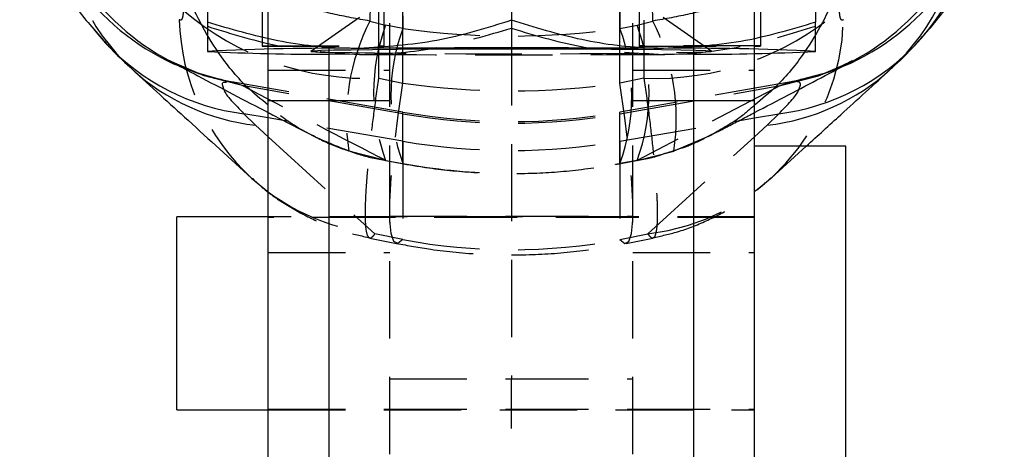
# Model space of a CAD drawing. Extents: x 29 to 404, y 27 to 256.
# Tile 21 of 40: x 223.73 to 239.92, y 197.47 to 204.53. Entities that reach past the tile are written whole.
import ezdxf

# ---------------------------------------------------------------- set-up
doc = ezdxf.new("R2010")
doc.units = 0
doc.linetypes.add('HIDDEN', pattern=[1.905, 1.27, -0.635])
doc.layers.get('0').update_dxf_attribs({"linetype": 'CONTINUOUS'})

msp = doc.modelspace()

# ---------------------------------------------------------------- linework, layer by layer
at = {"color": 7, "linetype": 'HIDDEN'}
for p, q in [((228.81165, 226.95492), (228.81165, 204.02656)), ((234.81165, 204.02656), (234.81165, 226.95492)), ((227.71165, 210.52285), (227.71165, 204.09754)), ((229.71165, 210.52285), (229.71165, 204.09754)), ((233.91165, 210.52285), (233.91165, 204.09754)), ((235.91165, 210.52285), (235.91165, 204.09754)), ((227.81165, 204.15394), (227.81165, 210.20298)), ((229.81165, 203.20298), (229.81165, 210.20298)), ((233.81165, 203.20298), (233.81165, 210.20298)), ((235.81165, 204.14989), (235.81165, 210.20298)), ((229.63082, 203.56909), (229.63439, 208.33616)), ((230.02664, 203.48937), (230.02664, 208.37533)), ((233.59665, 203.48937), (233.59665, 208.37533)), ((233.98891, 208.33616), (233.99247, 203.56909)), ((233.59665, 204.72049), (233.59665, 204.38994)), ((229.31198, 204.5687), (228.51637, 204.01172)), ((230.02664, 204.5958), (230.02664, 204.38994)), ((235.10693, 204.01172), (234.31132, 204.5687)), ((229.4849, 204.5097), (229.74282, 204.44228)), ((230.02664, 204.38994), (229.74282, 204.44228)), ((231.81165, 204.52301), (231.81165, 204.39232)), ((231.81165, 204.39232), (231.81165, 198.62619)), ((233.59665, 204.38994), (233.88048, 204.44228)), ((233.88048, 204.44228), (234.1384, 204.5097)), ((227.71165, 204.10357), (229.71165, 204.10357)), ((227.71165, 204.09754), (229.71165, 204.09754)), ((235.91165, 204.10357), (233.91165, 204.10357)), ((233.91165, 204.09754), (235.91165, 204.09754)), ((229.31165, 203.96211), (228.81165, 203.96584)), ((234.81165, 203.96584), (234.31165, 203.96211)), ((227.81165, 203.70298), (229.81165, 203.70298)), ((229.63082, 203.56909), (230.02664, 203.48937)), ((233.99247, 203.56909), (233.59665, 203.48937)), ((233.81165, 203.70298), (235.81165, 203.70298)), ((227.22533, 203.50559), (227.05929, 203.53838)), ((227.22533, 203.50559), (227.20987, 203.50471)), ((230.02664, 203.0121), (227.21056, 203.50865)), ((227.38468, 203.4503), (227.22533, 203.50559)), ((230.02664, 202.98496), (227.38468, 203.4503)), ((236.41543, 203.50912), (233.59665, 203.0121)), ((233.59665, 202.98496), (236.23862, 203.4503)), ((236.23862, 203.4503), (233.88048, 202.21835)), ((236.39797, 203.50559), (236.23862, 203.4503)), ((228.81165, 203.20298), (229.81165, 203.20298)), ((229.81165, 187.85987), (229.81165, 203.20298)), ((233.81165, 203.20298), (234.81165, 203.20298)), ((233.81165, 187.85987), (233.81165, 203.20298)), ((230.02664, 202.53392), (227.81165, 202.91689)), ((230.02664, 202.53392), (230.02664, 203.00963)), ((230.02664, 202.16601), (230.02664, 202.98496)), ((233.59665, 202.53392), (233.59665, 203.00963)), ((233.59665, 202.16601), (233.59665, 202.98496)), ((233.59665, 202.53392), (235.81165, 202.91689)), ((227.81165, 202.60692), (229.56581, 201.00831)), ((234.05749, 201.00831), (235.81165, 202.60692)), ((235.04755, 202.61225), (234.48488, 202.37233)), ((230.02664, 202.53392), (230.02664, 200.91549)), ((233.59665, 202.53392), (233.59665, 200.91549)), ((236.08548, 201.92684), (236.66304, 202.45298)), ((229.74282, 202.21835), (229.13842, 202.37233)), ((233.88048, 202.21835), (234.48488, 202.37233)), ((234.37016, 202.34424), (234.49024, 202.38247)), ((229.72455, 202.21908), (230.00837, 202.16673)), ((229.74282, 202.21835), (230.02664, 202.16601)), ((233.88048, 202.21835), (233.59665, 202.16601)), ((233.61492, 202.16673), (233.89875, 202.21908)), ((229.81165, 201.30189), (231.81165, 201.30189)), ((231.81165, 201.30189), (233.81165, 201.30189)), ((235.81165, 201.29048), (227.81165, 201.29048)), ((229.81165, 201.27798), (227.81165, 201.27798)), ((231.81165, 201.27798), (229.81165, 201.27798)), ((233.81165, 201.27798), (231.81165, 201.27798)), ((235.81165, 201.27798), (233.81165, 201.27798)), ((230.02664, 200.91549), (229.56581, 201.00831)), ((233.59665, 200.91549), (234.05749, 201.00831)), ((229.48428, 200.94026), (229.92316, 200.85186)), ((233.70014, 200.85186), (234.13902, 200.94026)), ((227.81165, 200.70298), (229.81165, 200.70298)), ((233.81165, 200.70298), (235.81165, 200.70298)), ((229.81165, 198.62619), (231.81165, 198.62619)), ((231.81165, 195.90525), (231.81165, 198.62619)), ((231.81165, 198.62619), (233.81165, 198.62619)), ((227.81165, 198.12798), (229.81165, 198.12798)), ((227.81165, 198.11548), (235.81165, 198.11548)), ((229.81165, 198.12798), (231.81165, 198.12798)), ((231.81165, 198.12798), (233.81165, 198.12798)), ((233.81165, 198.12798), (235.81165, 198.12798))]:
    msp.add_line(p, q, dxfattribs=at)
at = {"color": 7, "linetype": 'CONTINUOUS'}
for p, q in [((226.81165, 208.59691), (226.81165, 204.49034)), ((231.81165, 208.62959), (231.81165, 204.52301)), ((236.81165, 208.59691), (236.81165, 204.49034)), ((227.81165, 203.20298), (227.81165, 204.15394)), ((235.81165, 203.20298), (235.81165, 204.14989)), ((226.81165, 204.01056), (226.81261, 204.01)), ((228.81165, 204.02656), (228.81165, 191.95763)), ((234.81165, 191.95763), (234.81165, 204.02656)), ((236.81069, 204.01), (236.81165, 204.01056)), ((227.81165, 203.20298), (228.81165, 203.20298)), ((227.81165, 191.9511), (227.81165, 203.20298)), ((234.81165, 203.20298), (235.81165, 203.20298)), ((235.81165, 191.9511), (235.81165, 203.20298)), ((227.41343, 202.98575), (227.60434, 202.79585)), ((236.01896, 202.79585), (236.20987, 202.98575)), ((237.31165, 202.45298), (235.81165, 202.45298)), ((237.31165, 196.95298), (237.31165, 202.45298)), ((227.53802, 201.92641), (227.81899, 201.69573)), ((227.81165, 201.29048), (226.31165, 201.29048)), ((226.31165, 198.11548), (226.31165, 201.29048)), ((226.31165, 198.11548), (227.81165, 198.11548))]:
    msp.add_line(p, q, dxfattribs=at)
at = {"color": 8, "linetype": 'CONTINUOUS'}
for p, q in [((227.81165, 202.91689), (227.41343, 202.98575)), ((235.81165, 202.91689), (236.20987, 202.98575)), ((227.60434, 202.79585), (227.81165, 202.60692)), ((235.81165, 202.60692), (236.01896, 202.79585))]:
    msp.add_line(p, q, dxfattribs=at)
at = {"color": 7, "linetype": 'CONTINUOUS', "flags": 128}
msp.add_lwpolyline([(234.81165, 203.99567), (234.84363, 203.99649), (235.01159, 204.00219), (235.09667, 204.00811), (235.09667, 204.01412), (235.01159, 204.02004), (234.84363, 204.02573), (234.59715, 204.03105), (234.27852, 204.03585), (233.896, 204.04001), (233.4595, 204.04342), (232.98032, 204.04599), (232.47088, 204.04766), (231.94435, 204.04839), (231.4144, 204.04814), (230.89473, 204.04694), (230.3988, 204.04481), (229.93947, 204.04181), (229.52863, 204.03802), (229.17692, 204.03352), (228.89345, 204.02845), (228.68555, 204.02293), (228.55862, 204.0171), (228.51594, 204.01111), (228.51594, 204.01111)], dxfattribs=at)
at = {"color": 7, "linetype": 'HIDDEN', "flags": 128}
for points in [[(227.38468, 203.4503), (226.75961, 203.6094), (226.1913, 203.85538)], [(227.05929, 203.53838), (226.6029, 203.66752), (226.26535, 203.80271)], [(236.23862, 203.4503), (236.86369, 203.6094), (237.43121, 203.85496)], [(236.39797, 203.50559), (237.0204, 203.66752), (237.39438, 203.81948)], [(230.02664, 200.91549), (229.94422, 200.85212), (229.88072, 200.88503), (229.83757, 201.0135), (229.81575, 201.23461), (229.81575, 201.54337), (229.83757, 201.93281), (229.88072, 202.39414), (229.94422, 202.91693), (230.02664, 203.48937)], [(233.59665, 200.91549), (233.67908, 200.85212), (233.74258, 200.88503), (233.78573, 201.0135), (233.80755, 201.23461), (233.80755, 201.54337), (233.78573, 201.93281), (233.74258, 202.39414), (233.67908, 202.91693), (233.59665, 203.48937)]]:
    msp.add_lwpolyline(points, dxfattribs=at)
at = {"color": 8, "linetype": 'CONTINUOUS'}
for centre, radius, start, end in [((227.94378, 207.47293), 4.0358, 186.35724, 245.42483), ((228.06947, 207.39056), 4.00312, 186.075827, 242.019153), ((235.67919, 207.47305), 4.03614, 295.148031, 353.641605), ((235.55384, 207.39056), 4.00312, 297.967898, 353.924203), ((227.87751, 206.69951), 3.74265, 222.975347, 262.876991), ((235.74593, 206.69909), 3.74221, 277.121672, 317.330562), ((228.02122, 206.41494), 3.64302, 227.767623, 263.429148), ((235.60208, 206.41495), 3.64303, 276.570883, 312.220092)]:
    msp.add_arc(centre, radius, start, end, dxfattribs=at)
at = {"color": 7, "linetype": 'HIDDEN'}
for centre, radius, start, end in [((228.06697, 206.42428), 3.68079, 181.576695, 227.33807), ((235.55639, 206.42426), 3.68073, 312.649404, 358.423623), ((227.87499, 206.67648), 3.72513, 188.257979, 222.742594), ((235.74794, 206.67659), 3.72552, 317.56404, 351.741089), ((229.44908, 208.22237), 4.65683, 229.332885, 272.236729), ((234.17422, 208.22237), 4.65683, 267.763271, 310.667115), ((230.028, 204.63621), 3.68008, 181.61759, 227.420717), ((232.63936, 202.90157), 3.54071, 152.987695, 188.596358), ((232.79347, 203.33032), 3.24699, 159.973218, 200.026782), ((233.0773, 203.27798), 3.24699, 159.973215, 200.026785), ((230.546, 203.27798), 3.24699, 339.973215, 20.026785), ((230.82983, 203.33032), 3.24699, 339.973218, 20.026782), ((233.63615, 204.62272), 3.63888, 276.649085, 358.576618), ((230.98394, 202.90157), 3.54071, 351.403642, 27.012305), ((231.81165, 390.28524), 186.31373, 269.0773907, 270.9226093), ((231.81165, 611.08404), 407.12961, 269.6481702, 270.3518298), ((231.81165, 213.13536), 10.27943, 260, 280), ((231.81165, 213.11956), 10.29059, 260.010958, 279.989042), ((231.81165, 212.86016), 10.47939, 260.19271, 279.80729), ((229.98538, 204.63765), 3.65351, 233.632515, 263.405521)]:
    msp.add_arc(centre, radius, start, end, dxfattribs=at)
at = {"color": 7, "linetype": 'CONTINUOUS'}
for centre, radius, start, end in [((228.87906, 162.33851), 41.72386, 89.405955, 92.840163), ((231.81165, -203.10625), 407.17405, 89.6482086, 90.3517914), ((234.74424, 162.33851), 41.72386, 87.159837, 90.594045), ((228.60805, 239.17084), 35.20559, 267.075161, 270.331358), ((228.79624, 206.53951), 2.54389, 263.674126, 270.347178), ((235.01525, 239.17084), 35.20559, 269.668642, 272.924839)]:
    msp.add_arc(centre, radius, start, end, dxfattribs=at)
at = {"color": 7, "linetype": 'HIDDEN'}
for centre, major_axis, ratio, start_param, end_param in [((231.81165, 212.64359), (10.27943, 0), 0.81531462, 4.53785606, 4.88692191), ((231.81165, 211.78636), (10.27943, 0), 0.81959664, 4.53785606, 4.88692191), ((231.81165, 212.64359), (0, 10.63921), 0.96618429, 2.96705973, 3.12205896), ((231.81165, 212.64359), (0, 10.63921), 0.96618429, 3.30882897, 3.31612558), ((231.81165, 211.78636), (0, 11.03857), 0.93122891, 2.96705973, 3.31612558)]:
    msp.add_ellipse(centre, major_axis=major_axis, ratio=ratio, start_param=start_param, end_param=end_param, dxfattribs=at)
for points, knots in [([(229.57935, 213.21941), (229.56591, 211.76451), (229.53909, 208.86118), (229.50294, 205.95804), (229.4849, 204.5097)], [0, 0, 0, 0, 0.50111326, 1, 1, 1, 1]), ([(234.1384, 204.5097), (234.12036, 205.95804), (234.08421, 208.86118), (234.05739, 211.76451), (234.04395, 213.21941)], [0, 0, 0, 0, 0.49888674, 1, 1, 1, 1]), ([(229.4849, 204.5097), (229.27903, 204.54617), (228.86723, 204.61912), (228.26398, 204.78697), (227.69725, 205.00171), (227.16949, 205.25801), (226.93055, 205.45733), (226.81165, 205.55651)], [0, 0, 0, 0, 0.1837238, 0.3674992, 0.57894619, 0.79048193, 1, 1, 1, 1]), ([(236.81165, 205.55651), (236.69275, 205.45733), (236.45381, 205.25801), (235.92604, 205.00171), (235.35932, 204.78697), (234.75607, 204.61912), (234.34427, 204.54617), (234.1384, 204.5097)], [0, 0, 0, 0, 0.20951807, 0.42105381, 0.6325008, 0.8162762, 1, 1, 1, 1]), ([(226.41439, 204.69013), (226.41364, 204.66396), (226.41213, 204.61163), (226.40036, 204.55578), (226.38287, 204.52434), (226.36478, 204.5205), (226.35311, 204.52946), (226.34939, 204.53233)], [0, 0, 0, 0, 0.21908595, 0.43816312, 0.657675, 0.89067012, 1, 1, 1, 1]), ([(237.27391, 204.53233), (237.27019, 204.52946), (237.25852, 204.5205), (237.24043, 204.52434), (237.22293, 204.55578), (237.21116, 204.61163), (237.20966, 204.66396), (237.20891, 204.69013)], [0, 0, 0, 0, 0.10932988, 0.342325, 0.56183688, 0.78091405, 1, 1, 1, 1]), ([(226.81165, 204.42499), (227.21766, 204.29753), (228.03713, 204.04027), (228.88424, 203.98832), (229.31165, 203.96211)], [0, 0, 0, 0, 0.49545763, 1, 1, 1, 1]), ([(229.31165, 203.96211), (229.37088, 203.96225), (229.81963, 203.96335), (230.66574, 204.05535), (231.42735, 204.27931), (231.81165, 204.39232)], [0, 0, 0, 0, 0.07006304, 0.53077018, 1, 1, 1, 1]), ([(231.81165, 204.39232), (232.21766, 204.27016), (233.03713, 204.02361), (233.88424, 203.98273), (234.31165, 203.96211)], [0, 0, 0, 0, 0.49545805, 1, 1, 1, 1]), ([(234.31165, 203.96211), (234.37088, 203.96303), (234.81963, 203.96999), (235.66573, 204.07304), (236.42735, 204.30696), (236.81165, 204.42499)], [0, 0, 0, 0, 0.07006233, 0.53077044, 1, 1, 1, 1]), ([(227.05956, 203.54269), (227.03557, 203.54657), (226.84865, 203.57683), (226.54637, 203.68395), (226.30574, 203.80235), (226.19525, 203.85672)], [0, 0, 0, 0, 0.0737529, 0.57467931, 1, 1, 1, 1]), ([(237.42363, 203.85781), (237.33257, 203.81085), (237.1093, 203.69574), (236.80912, 203.5856), (236.6012, 203.55143), (236.56262, 203.54509)], [0, 0, 0, 0, 0.35936407, 0.88113128, 1, 1, 1, 1]), ([(229.56581, 201.00831), (229.5444, 200.98061), (229.49957, 200.92259), (229.45174, 200.95257), (229.42024, 201.07437), (229.40858, 201.29263), (229.41548, 201.59623), (229.44171, 201.98545), (229.48681, 202.4513), (229.54886, 202.9795), (229.6035, 203.37256), (229.63082, 203.56909)], [0, 0, 0, 0, 0.10362276, 0.216977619, 0.330332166, 0.440538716, 0.550744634, 0.663029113, 0.775313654, 0.887656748, 1, 1, 1, 1]), ([(233.99247, 203.56909), (234.01952, 203.37473), (234.07425, 202.98143), (234.13603, 202.45532), (234.18155, 201.98672), (234.20765, 201.59907), (234.21483, 201.29314), (234.20317, 201.07594), (234.17183, 200.95232), (234.12398, 200.92237), (234.07889, 200.98065), (234.05749, 201.00831)], [0, 0, 0, 0, 0.111037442, 0.224687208, 0.335668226, 0.449257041, 0.55823149, 0.669669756, 0.781684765, 0.896380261, 1, 1, 1, 1]), ([(227.1257, 203.49995), (227.10474, 203.50099), (227.03233, 203.50459), (227.06361, 203.43437), (227.08583, 203.38448)], [0, 0, 0, 0, 0.28946299, 1, 1, 1, 1]), ([(229.74282, 202.21835), (229.70696, 202.23673), (228.89779, 202.6513), (228.12409, 203.05985), (227.38468, 203.4503)], [0, 0, 0, 0, 0.04431824, 1, 1, 1, 1]), ([(236.54001, 203.38511), (236.55213, 203.41227), (236.58204, 203.47928), (236.53738, 203.52293), (236.44444, 203.51137), (236.39797, 203.50559)], [0, 0, 0, 0, 0.25405495, 0.62700099, 1, 1, 1, 1]), ([(236.58466, 203.54291), (236.57047, 203.53922), (236.52447, 203.52726), (236.4612, 203.51762), (236.41745, 203.51096)], [0, 0, 0, 0, 0.30857239, 1, 1, 1, 1]), ([(229.13842, 202.37233), (228.94259, 202.44946), (228.54563, 202.60582), (228.09923, 202.86979), (227.87556, 203.07052), (227.81165, 203.12787)], [0, 0, 0, 0, 0.41017049, 0.8314637, 1, 1, 1, 1]), ([(235.81165, 203.1285), (235.74793, 203.07055), (235.53336, 202.87543), (235.27571, 202.73505), (235.09457, 202.63636)], [0, 0, 0, 0, 0.2969857, 1, 1, 1, 1]), ([(227.81165, 203.00431), (227.83955, 202.98968), (228.0855, 202.86072), (228.3455, 202.728), (228.576, 202.61034)], [0, 0, 0, 0, 0.113433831, 1, 1, 1, 1]), ([(235.04827, 202.61056), (235.15942, 202.66727), (235.4203, 202.80036), (235.66894, 202.93033), (235.81165, 203.00492)], [0, 0, 0, 0, 0.42607571, 1, 1, 1, 1]), ([(228.5505, 202.62434), (228.6952, 202.55042), (228.88318, 202.4544), (229.08615, 202.39425), (229.13288, 202.3804)], [0, 0, 0, 0, 0.76978428, 1, 1, 1, 1]), ([(234.48981, 202.38211), (234.57267, 202.40814), (234.78254, 202.47405), (234.97569, 202.57673), (235.09258, 202.63886)], [0, 0, 0, 0, 0.39482103, 1, 1, 1, 1]), ([(235.09457, 202.63636), (235.08767, 202.63175), (235.07296, 202.62191), (235.05637, 202.6156), (235.04755, 202.61225)], [0, 0, 0, 0, 0.46883224, 1, 1, 1, 1]), ([(229.16758, 202.3683), (229.20278, 202.35457), (229.38217, 202.28458), (229.57231, 202.25039), (229.72514, 202.2229)], [0, 0, 0, 0, 0.19625938, 1, 1, 1, 1]), ([(233.898, 202.22321), (233.97934, 202.23688), (234.14012, 202.26391), (234.29409, 202.31768), (234.37016, 202.34424)], [0, 0, 0, 0, 0.50589822, 1, 1, 1, 1]), ([(230.00837, 202.16673), (230.15736, 202.14136), (230.56491, 202.07195), (231.24098, 202.00801), (232.03145, 201.99432), (232.82693, 202.04029), (233.35009, 202.12424), (233.61492, 202.16673)], [0, 0, 0, 0, 0.12555303, 0.34344932, 0.56041289, 0.77746769, 1, 1, 1, 1]), ([(227.54827, 201.92715), (227.60306, 201.87525), (227.78079, 201.70691), (228.12603, 201.47043), (228.57806, 201.22498), (229.03445, 201.04394), (229.3445, 200.97595), (229.485, 200.94513)], [0, 0, 0, 0, 0.10290519, 0.33378907, 0.56763174, 0.80406579, 1, 1, 1, 1]), ([(234.13824, 200.94532), (234.27499, 200.97503), (234.57576, 201.04038), (235.01348, 201.21186), (235.44288, 201.43765), (235.79992, 201.67641), (235.9987, 201.8553), (236.08102, 201.92937)], [0, 0, 0, 0, 0.190092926, 0.418108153, 0.636427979, 0.849437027, 1, 1, 1, 1]), ([(229.92316, 200.85186), (230.11057, 200.81755), (230.57231, 200.73301), (231.3189, 200.6643), (232.15562, 200.65794), (232.95255, 200.71829), (233.4632, 200.80953), (233.70014, 200.85186)], [0, 0, 0, 0, 0.15046707, 0.37071909, 0.59044266, 0.80996662, 1, 1, 1, 1])]:
    msp.add_open_spline(points, degree=3, knots=knots, dxfattribs=at)
at = {"color": 7, "linetype": 'CONTINUOUS'}
for points, knots in [([(223.72571, 207.4101), (223.72544, 207.31867), (223.72474, 207.07466), (223.77843, 206.69523), (223.87167, 206.28475), (223.9963, 205.91219), (224.14066, 205.57667), (224.29981, 205.27292), (224.47296, 204.99039), (224.66677, 204.7139), (224.88843, 204.43068), (225.05187, 204.24813), (225.14001, 204.14968)], [0, 0, 0, 0, 0.05575016, 0.14877763, 0.23934079, 0.32804104, 0.41660352, 0.50758925, 0.60489632, 0.71461983, 0.84610123, 1, 1, 1, 1]), ([(238.49227, 204.16771), (238.56345, 204.24342), (238.72777, 204.41821), (238.94542, 204.69419), (239.15964, 204.99559), (239.34053, 205.28863), (239.50854, 205.60923), (239.66032, 205.96751), (239.7898, 206.36929), (239.87942, 206.81371), (239.92399, 207.16313), (239.91749, 207.36281), (239.91631, 207.39899)], [0, 0, 0, 0, 0.12255759, 0.28293444, 0.39713766, 0.49932446, 0.59439862, 0.68767323, 0.78149439, 0.87818068, 0.9779273, 1, 1, 1, 1]), ([(229.31165, 204.06012), (229.25241, 204.06027), (228.80367, 204.06137), (227.95756, 204.15337), (227.19595, 204.37733), (226.81165, 204.49034)], [0, 0, 0, 0, 0.07006309, 0.5307706, 1, 1, 1, 1]), ([(226.81165, 204.49034), (226.81165, 204.42868), (226.81165, 204.26458), (226.81165, 204.06809), (226.81165, 204.03019), (226.81165, 204.01111)], [0, 0, 0, 0, 0.23023684, 0.61266753, 1, 1, 1, 1]), ([(231.81165, 204.52301), (231.40564, 204.39555), (230.58617, 204.13828), (229.73906, 204.08633), (229.31165, 204.06012)], [0, 0, 0, 0, 0.49545801, 1, 1, 1, 1]), ([(234.31165, 204.06012), (234.25241, 204.06104), (233.80367, 204.06801), (232.95756, 204.17106), (232.19595, 204.40498), (231.81165, 204.52301)], [0, 0, 0, 0, 0.07006291, 0.53077004, 1, 1, 1, 1]), ([(236.81165, 204.49034), (236.40564, 204.36818), (235.58617, 204.12163), (234.73906, 204.08075), (234.31165, 204.06012)], [0, 0, 0, 0, 0.49545765, 1, 1, 1, 1]), ([(236.81165, 204.01111), (236.81165, 204.02975), (236.81165, 204.0673), (236.81165, 204.26319), (236.81165, 204.42868), (236.81165, 204.49034)], [0, 0, 0, 0, 0.38211711, 0.76976365, 1, 1, 1, 1]), ([(225.11891, 204.17684), (225.16485, 204.1246), (225.31168, 203.95767), (225.46816, 203.81713), (225.57568, 203.72057)], [0, 0, 0, 0, 0.31291866, 1, 1, 1, 1]), ([(238.04783, 203.71929), (238.07013, 203.73817), (238.22887, 203.87254), (238.37714, 204.0339), (238.50458, 204.17259)], [0, 0, 0, 0, 0.14048791, 1, 1, 1, 1]), ([(226.19101, 203.85594), (226.34596, 203.77373), (226.87415, 203.49347), (227.42347, 203.20685), (227.81165, 203.00431)], [0, 0, 0, 0, 0.2933431, 1, 1, 1, 1]), ([(235.81165, 203.00492), (235.99864, 203.10196), (236.55352, 203.38993), (237.08143, 203.66995), (237.43143, 203.8556)], [0, 0, 0, 0, 0.33700042, 1, 1, 1, 1]), ([(225.57455, 203.71593), (225.88118, 203.43632), (226.53452, 202.84058), (227.18995, 202.24365), (227.53776, 201.92688)], [0, 0, 0, 0, 0.46933544, 1, 1, 1, 1]), ([(236.66304, 202.45298), (236.85151, 202.62465), (237.31419, 203.04607), (237.7755, 203.4667), (238.04889, 203.71599)], [0, 0, 0, 0, 0.40736129, 1, 1, 1, 1])]:
    msp.add_open_spline(points, degree=3, knots=knots, dxfattribs=at)
at = {"color": 8, "linetype": 'CONTINUOUS'}
for points, knots in [([(227.81165, 203.12787), (227.69192, 203.22578), (227.38, 203.48083), (226.89002, 204.09548), (226.50555, 204.81929), (226.33256, 205.39623), (226.26377, 205.70926), (226.23178, 205.89395), (226.20977, 206.0753), (226.19986, 206.18498), (226.1951, 206.25164), (226.19266, 206.29222), (226.19135, 206.31695), (226.19063, 206.33165), (226.19027, 206.33941), (226.18994, 206.34664), (226.18974, 206.35142), (226.18956, 206.35553)], [0, 0, 0, 0, 0.121523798, 0.316586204, 0.62018995, 0.77489576, 0.806163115, 0.882710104, 0.928702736, 0.956588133, 0.973550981, 0.983882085, 0.990176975, 0.994013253, 0.996049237, 0.996597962, 1, 1, 1, 1]), ([(237.43374, 206.35553), (237.43356, 206.35142), (237.43336, 206.34664), (237.43303, 206.33941), (237.43267, 206.33165), (237.43195, 206.31695), (237.43064, 206.29222), (237.4282, 206.25164), (237.42344, 206.18498), (237.41353, 206.0753), (237.39152, 205.89395), (237.35953, 205.70926), (237.29074, 205.39623), (237.11771, 204.81933), (236.73523, 204.09847), (236.24538, 203.48419), (235.93396, 203.22881), (235.81165, 203.1285)], [0, 0, 0, 0, 0.00340249, 0.00395129, 0.00598755, 0.00982434, 0.01612007, 0.02645256, 0.04341767, 0.0713068, 0.11730558, 0.1938628, 0.22513433, 0.37986082, 0.68350516, 0.87569266, 1, 1, 1, 1]), ([(227.08583, 203.38448), (227.08605, 203.37823), (227.08724, 203.34392), (227.19406, 203.21024), (227.34005, 203.06084), (227.41343, 202.98575)], [0, 0, 0, 0, 0.09975655, 0.5475454, 1, 1, 1, 1]), ([(236.20987, 202.98575), (236.28102, 203.05808), (236.42413, 203.20357), (236.52399, 203.33183), (236.53705, 203.37528), (236.54001, 203.38511)], [0, 0, 0, 0, 0.43334785, 0.87172311, 1, 1, 1, 1])]:
    msp.add_open_spline(points, degree=3, knots=knots, dxfattribs=at)

doc.saveas('drawing.dxf')
